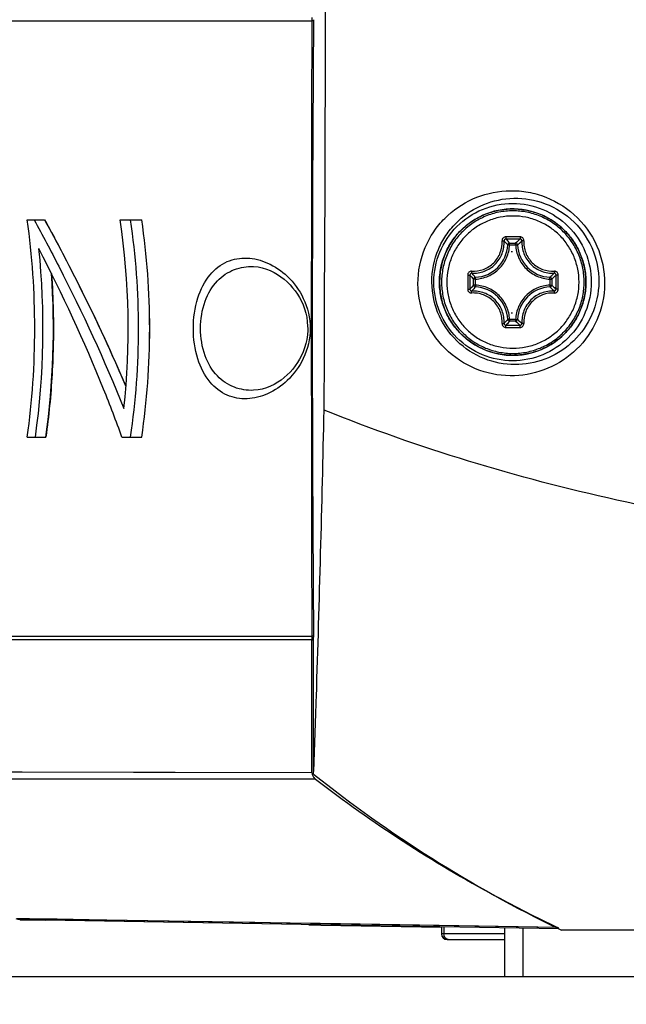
# Model space of a CAD drawing. Header units: millimetres. Extents: x 0 to 420, y 0 to 297.
# Tile 37 of 170: x 81 to 87.55, y 184.65 to 195.28. Entities that reach past the tile are written whole.
import ezdxf

# ---------------------------------------------------------------- set-up
doc = ezdxf.new("R2010")
doc.units = ezdxf.units.MM
doc.header["$LTSCALE"] = 23.1
doc.layers.get('0').update_dxf_attribs({"linetype": 'CONTINUOUS'})
for name, color, linetype in [('02___PRT_ALL_AXES', 7, 'CONTINUOUS'), ('03___PRT_ALL_CURVES', 7, 'CONTINUOUS'), ('DIM_PILOTEES', 7, 'CONTINUOUS')]:
    doc.layers.add(name, color=color, linetype=linetype)
doc.styles.get("Standard").update_dxf_attribs({"font": 'txt', "width": 0.7})
doc.dimstyles.new('DIMSTYLE_1', dxfattribs={"dimtxt": 2.5, "dimasz": 3.5, "dimexe": 2, "dimexo": 0, "dimtad": 1, "dimdec": 0, "dimlfac": 5, "dimdsep": 46, "dimtxsty": 'Standard', "dimblk": '_FILLED', "dimblk1": '_FILLED', "dimblk2": '_FILLED', "dimcen": 0.09, "dimazin": 2, "dimtp": 0.5, "dimtm": 0.5, "dimtfac": 1, "dimtdec": 0, "dimtofl": 0, "dimtmove": 0, "dimatfit": 3, "dimldrblk": '_FILLED', "dimfxl": 0, "dimtolj": 1, "dimarcsym": 0})

# ---------------------------------------------------------------- blocks, each defined once
blk = doc.blocks.new('_FILLED')
at = {"color": 0, "linetype": 'ByBlock'}
blk.add_solid([(0, 0), (-1, 0.1429), (-1, -0.1429)], dxfattribs=at)
blk = doc.blocks.new('*D1')
at = {"layer": 'DIM_PILOTEES', "color": 2, "linetype": 'Continuous'}
for p, q in [((83.928, 250.06), (41.829, 250.06)), ((43.829, 250.06), (43.829, 210.725)), ((43.829, 171.39), (43.829, 210.725)), ((73.803, 171.39), (41.829, 171.39))]:
    blk.add_line(p, q, dxfattribs=at)
at = {"layer": 'DIM_PILOTEES', "color": 2, "linetype": 'Continuous', "xscale": 3.5, "yscale": 3.5, "zscale": 3.5}
for p, rotation in [((43.829, 250.06), 90), ((43.829, 171.39), 270)]:
    blk.add_blockref('_FILLED', p, dxfattribs=dict(at, rotation=rotation))
at = {"layer": 'DIM_PILOTEES', "color": 2, "linetype": 'Continuous', "insert": (40.704, 210.725), "char_height": 2.5, "width": 8.30357, "attachment_point": 2, "rotation": 90, "line_spacing_factor": 0.9}
blk.add_mtext('{\\ftxt;\\W0.0001;\\H0.0001;\\~}{\\ftxt;\\W2.2142857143;\\H2.5; }{\\ftxt;\\W0.0001;\\H0.0001;\\~}', dxfattribs=at)
blk = doc.blocks.new('*D2')
at = {"layer": 'DIM_PILOTEES', "color": 2, "linetype": 'Continuous'}
for p, q in [((81.688, 250.06), (48.889, 250.06)), ((50.889, 250.06), (50.889, 213.255)), ((50.889, 176.45), (50.889, 213.255)), ((75.449, 176.45), (48.889, 176.45))]:
    blk.add_line(p, q, dxfattribs=at)
at = {"layer": 'DIM_PILOTEES', "color": 2, "linetype": 'Continuous', "xscale": 3.5, "yscale": 3.5, "zscale": 3.5}
for p, rotation in [((50.889, 250.06), 90), ((50.889, 176.45), 270)]:
    blk.add_blockref('_FILLED', p, dxfattribs=dict(at, rotation=rotation))
at = {"layer": 'DIM_PILOTEES', "color": 2, "linetype": 'Continuous', "insert": (47.764, 213.255), "char_height": 2.5, "width": 8.57143, "attachment_point": 2, "rotation": 90, "line_spacing_factor": 0.9}
blk.add_mtext('{\\ftxt;\\W0.0001;\\H0.0001;\\~}{\\ftxt;\\W2.2857142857;\\H2.5; }{\\ftxt;\\W0.0001;\\H0.0001;\\~}', dxfattribs=at)

msp = doc.modelspace()

# ---------------------------------------------------------------- linework, layer by layer
at = {"color": 7, "linetype": 'Continuous'}
for p, q in [((78.5553, 195.2744), (84.1574, 195.2744)), ((84.1574, 195.2797), (84.1574, 195.2739)), ((84.177, 195.2737), (84.1574, 195.2739)), ((81.084, 193.1234), (81.2715, 193.1234)), ((82.0876, 193.1234), (82.3202, 193.1234)), ((86.2937, 192.8524), (86.2739, 192.8533)), ((86.2937, 192.8524), (86.3585, 192.8524)), ((86.2938, 192.8723), (86.3586, 192.8723)), ((86.3585, 192.8524), (86.3785, 192.8533)), ((85.9241, 192.4828), (85.9044, 192.4828)), ((85.9044, 192.418), (85.9044, 192.4828)), ((85.9241, 192.418), (85.9044, 192.418)), ((85.9241, 192.418), (85.9241, 192.4828)), ((86.728, 192.4828), (86.7481, 192.4828)), ((86.728, 192.4828), (86.728, 192.418)), ((86.728, 192.418), (86.7481, 192.418)), ((86.7481, 192.4828), (86.7481, 192.418)), ((86.2937, 192.0484), (86.2739, 192.0475)), ((86.3585, 192.0484), (86.2937, 192.0484)), ((86.3586, 192.0286), (86.2938, 192.0286)), ((86.3585, 192.0484), (86.3785, 192.0475)), ((81.084, 190.7775), (81.2856, 190.7775)), ((82.1072, 190.7775), (82.3202, 190.7775)), ((78.5492, 188.5919), (84.1585, 188.5919)), ((78.5553, 188.6265), (84.1574, 188.6265)), ((84.177, 188.6272), (84.1574, 188.627)), ((84.1771, 188.5848), (84.1588, 188.5848)), ((84.1588, 187.1507), (84.1588, 188.5848)), ((84.1771, 187.1374), (84.1771, 188.6159)), ((84.1588, 187.1507), (78.5499, 187.1604)), ((84.1961, 187.083), (78.5875, 187.0817)), ((83.1895, 187.0826), (81.8441, 187.0821)), ((84.1588, 187.1507), (82.6809, 187.1536)), ((84.1961, 187.083), (83.1895, 187.0826)), ((81.1096, 185.5731), (80.9746, 185.5751)), ((81.4075, 185.5684), (81.1082, 185.5731)), ((81.0084, 185.5646), (81.0077, 185.5646)), ((81.0077, 185.5646), (81.1013, 185.5627)), ((81.1095, 185.5631), (81.0084, 185.5646)), ((81.1013, 185.5627), (81.2825, 185.5593)), ((81.294, 185.5601), (81.1095, 185.5631)), ((85.025, 185.51), (81.2825, 185.5704)), ((84.2565, 185.5095), (81.294, 185.5601)), ((86.8097, 185.4817), (84.2564, 185.5224)), ((86.8254, 185.4651), (84.2565, 185.5095)), ((86.8097, 185.4817), (85.025, 185.51)), ((85.5585, 185.4867), (85.5585, 185.4104)), ((85.5849, 185.4862), (85.5849, 185.4104)), ((86.237, 185.475), (86.237, 184.9504)), ((86.437, 185.4716), (86.437, 184.9504)), ((86.237, 185.4104), (85.5585, 185.4104)), ((86.8251, 185.4646), (86.8545, 185.4504)), ((86.8254, 185.4651), (86.8545, 185.4504)), ((98.6821, 185.4504), (86.8545, 185.4504)), ((85.6185, 185.3504), (86.237, 185.3504))]:
    msp.add_line(p, q, dxfattribs=at)
at = {"color": 2, "linetype": 'Continuous'}
for p, q in [((86.3119, 192.7804), (86.3259, 192.7804)), ((86.3119, 192.1204), (86.3259, 192.1204))]:
    msp.add_line(p, q, dxfattribs=at)
at = {"color": 7, "linetype": 'Continuous'}
for points in [[(83.5278, 192.6188), (83.5768, 192.6143), (83.6221, 192.6052), (83.6663, 192.592), (83.7089, 192.5753), (83.7495, 192.5555), (83.788, 192.5331), (83.8244, 192.5084), (83.8588, 192.4817), (83.8913, 192.453), (83.9218, 192.4226), (83.9503, 192.3904), (83.9769, 192.3565), (84.0015, 192.321), (84.0241, 192.2838), (84.0445, 192.2448), (84.0627, 192.204), (84.0785, 192.1614), (84.0916, 192.117), (84.1019, 192.0708), (84.1089, 192.0231), (84.1125, 191.9738), (84.1129, 191.9504)], [(84.1129, 191.9504), (84.1126, 191.9295), (84.1092, 191.8801), (84.1023, 191.8323), (84.0922, 191.786), (84.0791, 191.7415), (84.0635, 191.6987), (84.0453, 191.6577), (84.0249, 191.6185), (84.0023, 191.5811), (83.9777, 191.5455), (83.9511, 191.5114), (83.9225, 191.4791), (83.892, 191.4485), (83.8595, 191.4197), (83.8251, 191.3929), (83.7886, 191.3682), (83.75, 191.3457), (83.7094, 191.3258), (83.6667, 191.309), (83.6225, 191.2957), (83.5771, 191.2866), (83.5277, 191.2821)], [(81.8441, 187.0821), (80.0861, 187.0818), (79.812, 187.0818), (79.5648, 187.0817), (79.3449, 187.0817), (79.1525, 187.0817), (78.988, 187.0817), (78.7421, 187.0817)], [(81.0277, 187.1565), (80.6755, 187.1571), (80.3489, 187.1577), (79.1144, 187.1596)], [(82.6809, 187.1536), (82.2322, 187.1544), (81.0277, 187.1565)], [(83.5423, 185.5339), (81.927, 185.56), (81.4075, 185.5684)], [(84.2445, 185.5226), (83.8835, 185.5284), (83.5423, 185.5339)]]:
    msp.add_lwpolyline(points, dxfattribs=at)
for centre, radius, start, end in [((-3982.3026, 208.523), 4066.6303, 359.7540851, 0.2901624), ((1062.0879, 191.9504), 977.9361, 179.8052547, 180.1947453), ((86.3268, 192.4505), 0.7904, 66.74844, 117.29109), ((72.6677, 191.9504), 8.4976, 352.06581, 7.93416), ((74.1669, 191.9507), 8.0071, 353.79893, 8.42182), ((74.331, 191.9504), 7.9556, 351.52142, 8.47855), ((74.3855, 191.9504), 8.021, 351.59098, 8.40898), ((86.3269, 192.4504), 0.7905, 117.2917, 242.70811), ((86.3294, 170.1006), 22.8393, 89.99856, 90.19164), ((86.3298, 170.2656), 22.6503, 90.00001, 90.19313), ((86.3298, 170.2846), 22.6313, 89.80679, 90.00001), ((86.3306, 170.1197), 22.8201, 89.80829, 90.00148), ((87.1795, 192.0212), 1.1824, 130.84429, 133.96348), ((72.8011, 191.9503), 8.4529, 352.02467, 5.87196), ((85.9062, 192.8704), 0.3681, 272.66162, 357.34056), ((86.7462, 192.8704), 0.3681, 182.65943, 267.33838), ((72.8051, 191.9513), 8.5614, 352.11926, 3.97638), ((110.7411, 192.4513), 24.9005, 179.82488, 180.17909), ((110.5582, 192.4505), 24.6938, 179.82294, 180.17716), ((86.6294, 193.1798), 1.0057, 220.48988, 223.86705), ((65.8877, 192.4505), 20.9075, 359.79075, 0.20913), ((65.7369, 192.4512), 21.0825, 359.78886, 0.20721), ((86.6295, 191.721), 1.0058, 136.13297, 139.50999), ((85.9062, 192.0304), 0.3681, 2.65939, 87.33838), ((86.7462, 192.0304), 0.3681, 92.66157, 177.34061), ((86.3294, 214.8003), 22.8392, 269.80837, 270.00145), ((86.3298, 214.6354), 22.6503, 269.80687, 269.99998), ((86.3298, 214.6163), 22.6313, 269.99999, 270.19321), ((86.3306, 214.7811), 22.8201, 269.99854, 270.19172), ((87.1794, 192.8795), 1.1823, 226.0363, 229.15587), ((86.3268, 192.4504), 0.7904, 242.70873, 293.25136), ((84.4966, 188.6181), 0.3391, 183.42823, 184.43646), ((93.0141, 198.194), 14.1542, 231.36622, 244.07117), ((92.9962, 198.5081), 14.4213, 232.39485, 241.63715), ((92.8831, 198.3067), 14.1903, 241.65246, 244.6595), ((86.8814, 185.6333), 0.1677, 244.68819, 248.90797), ((85.6185, 185.4104), 0.06, 180, 270)]:
    msp.add_arc(centre, radius, start, end, dxfattribs=at)
msp.add_ellipse((84.2841, 191.9504), major_axis=(0, 6.98), ratio=0.0174531, start_param=1.0727343, end_param=2.0688584, dxfattribs=at)
for points in [[(84.1585, 195.309), (84.1578, 195.2993), (84.1575, 195.2895), (84.1574, 195.2797)], [(84.1574, 188.627), (84.1575, 188.6173), (84.1575, 188.6075), (84.1581, 188.5978)], [(84.1588, 188.5848), (84.1588, 188.5871), (84.1588, 188.5895), (84.1584, 188.5918)], [(84.1588, 187.1507), (84.1588, 187.1418), (84.1606, 187.1328), (84.1638, 187.1244)], [(84.1638, 187.1244), (84.1674, 187.1151), (84.1729, 187.1064), (84.1794, 187.0988)], [(84.1794, 187.0988), (84.1844, 187.093), (84.19, 187.0877), (84.1961, 187.083)], [(81.0084, 185.5646), (80.9937, 185.5649), (80.9786, 185.5686), (80.9654, 185.5752)], [(85.5883, 185.3875), (85.586, 185.3949), (85.5849, 185.4027), (85.5849, 185.4104)], [(85.6291, 185.3504), (85.6202, 185.3504), (85.6111, 185.3546), (85.6045, 185.3605)]]:
    msp.add_open_spline(points, degree=3, dxfattribs=at)
for points, knots in [([(85.3032, 192.4316), (85.3024, 192.5653), (85.3429, 192.7663), (85.4681, 192.996), (85.627, 193.1896), (85.8866, 193.3698), (86.1947, 193.445), (86.4485, 193.4355), (86.7078, 193.3757), (87.0117, 193.1993), (87.2632, 192.8538), (87.3213, 192.5699), (87.32, 192.4304)], [0, 0, 0, 0, 0.1272265, 0.1882617, 0.2478351, 0.3643827, 0.4819245, 0.5425843, 0.6048307, 0.7337643, 0.8672115, 1, 1, 1, 1]), ([(85.454, 192.4504), (85.4532, 192.5707), (85.4892, 192.7511), (85.6006, 192.957), (85.7407, 193.1297), (85.9693, 193.2913), (86.2983, 193.376), (86.6504, 193.3334), (86.976, 193.148), (87.2056, 192.8354), (87.2585, 192.5772), (87.2571, 192.4504)], [0, 0, 0, 0, 0.1277239, 0.188443, 0.2474613, 0.3625667, 0.478717, 0.6003925, 0.7300303, 0.8653936, 1, 1, 1, 1]), ([(85.4759, 192.4504), (85.4759, 192.561), (85.5202, 192.7845), (85.7092, 193.067), (85.9921, 193.2562), (86.3259, 193.3225), (86.6596, 193.2562), (86.9426, 193.067), (87.1316, 192.7845), (87.1759, 192.561), (87.1759, 192.4504)], [0, 0, 0, 0, 0.1250015, 0.2500031, 0.3750022, 0.5, 0.6249978, 0.7499969, 0.8749985, 1, 1, 1, 1]), ([(86.3268, 191.6596), (86.2751, 191.6596), (86.1714, 191.6698), (86.0222, 191.7151), (85.8846, 191.7886), (85.7639, 191.8876), (85.665, 192.0082), (85.5914, 192.1458), (85.5461, 192.2951), (85.5308, 192.4504), (85.5461, 192.6057), (85.5914, 192.755), (85.665, 192.8926), (85.7639, 193.0133), (85.8846, 193.1123), (86.0222, 193.1858), (86.1714, 193.2311), (86.2751, 193.2413), (86.3268, 193.2413)], [0, 0, 0, 0, 0.0625008, 0.1249982, 0.1874979, 0.2499977, 0.3124979, 0.3749984, 0.4374991, 0.5, 0.5625009, 0.6250016, 0.6875021, 0.7500023, 0.8125021, 0.8750018, 0.9374992, 1, 1, 1, 1]), ([(86.3268, 193.2413), (86.3784, 193.2413), (86.4821, 193.2311), (86.6313, 193.1858), (86.769, 193.1123), (86.8896, 193.0133), (86.9886, 192.8926), (87.0621, 192.755), (87.1074, 192.6057), (87.1227, 192.4504), (87.1074, 192.2951), (87.0621, 192.1458), (86.9886, 192.0082), (86.8896, 191.8876), (86.769, 191.7886), (86.6313, 191.7151), (86.4821, 191.6698), (86.3784, 191.6596), (86.3268, 191.6596)], [0, 0, 0, 0, 0.0625008, 0.1249982, 0.1874979, 0.2499977, 0.3124979, 0.3749984, 0.4374991, 0.5, 0.5625009, 0.6250016, 0.6875021, 0.7500023, 0.8125021, 0.8750018, 0.9374992, 1, 1, 1, 1]), ([(81.1583, 193.1234), (81.2492, 192.9572), (81.6016, 192.2925), (81.918, 191.6083), (82.1271, 191.0858)], [0, 0, 0, 0, 0.2518568, 1, 1, 1, 1]), ([(81.2715, 193.1234), (81.3523, 192.9761), (81.6667, 192.3872), (81.9536, 191.7833), (82.1483, 191.3231)], [0, 0, 0, 0, 0.251593, 1, 1, 1, 1]), ([(86.3289, 193.2205), (86.2786, 193.2205), (86.1777, 193.2106), (86.0324, 193.1665), (85.8984, 193.0949), (85.7809, 192.9986), (85.6845, 192.8811), (85.6129, 192.7471), (85.5687, 192.6017), (85.5538, 192.4504), (85.5687, 192.2992), (85.6129, 192.1538), (85.6845, 192.0198), (85.7809, 191.9023), (85.8984, 191.8059), (86.0324, 191.7343), (86.1777, 191.6903), (86.2786, 191.6803), (86.3289, 191.6803)], [0, 0, 0, 0, 0.062473, 0.1249552, 0.1874497, 0.2499547, 0.3124649, 0.3749759, 0.4374871, 0.4999984, 0.5625098, 0.6250212, 0.6875323, 0.7500425, 0.8125483, 0.8750437, 0.9375266, 1, 1, 1, 1]), ([(86.3295, 193.1646), (86.2828, 193.1646), (86.1893, 193.1554), (86.0545, 193.1146), (85.9302, 193.0482), (85.8213, 192.9588), (85.7319, 192.8498), (85.6654, 192.7256), (85.6245, 192.5907), (85.6107, 192.4504), (85.6245, 192.3102), (85.6654, 192.1753), (85.7319, 192.051), (85.8213, 191.9421), (85.9302, 191.8527), (86.0545, 191.7863), (86.1893, 191.7454), (86.2828, 191.7362), (86.3295, 191.7362)], [0, 0, 0, 0, 0.062473, 0.1249552, 0.1874497, 0.2499547, 0.3124649, 0.3749759, 0.4374871, 0.4999984, 0.5625098, 0.6250212, 0.6875323, 0.7500425, 0.8125483, 0.8750437, 0.9375266, 1, 1, 1, 1]), ([(86.3289, 191.6803), (86.3792, 191.6803), (86.4801, 191.6903), (86.6254, 191.7343), (86.7594, 191.8059), (86.8768, 191.9023), (86.9732, 192.0198), (87.0449, 192.1538), (87.089, 192.2992), (87.1039, 192.4504), (87.089, 192.6017), (87.0449, 192.7471), (86.9732, 192.8811), (86.8768, 192.9985), (86.7594, 193.0949), (86.6254, 193.1665), (86.4801, 193.2106), (86.3792, 193.2205), (86.3289, 193.2205)], [0, 0, 0, 0, 0.062473, 0.1249552, 0.1874497, 0.2499547, 0.3124649, 0.3749759, 0.4374871, 0.4999984, 0.5625098, 0.6250212, 0.6875323, 0.7500425, 0.8125483, 0.8750437, 0.9375266, 1, 1, 1, 1]), ([(86.3295, 191.7362), (86.3761, 191.7362), (86.4697, 191.7454), (86.6044, 191.7863), (86.7287, 191.8527), (86.8377, 191.9421), (86.9271, 192.051), (86.9935, 192.1753), (87.0344, 192.3102), (87.0483, 192.4504), (87.0344, 192.5907), (86.9935, 192.7255), (86.9271, 192.8498), (86.8377, 192.9588), (86.7287, 193.0482), (86.6045, 193.1146), (86.4697, 193.1554), (86.3761, 193.1646), (86.3295, 193.1646)], [0, 0, 0, 0, 0.062473, 0.1249552, 0.1874497, 0.2499547, 0.3124649, 0.3749759, 0.4374871, 0.4999984, 0.5625098, 0.6250212, 0.6875323, 0.7500425, 0.8125483, 0.8750437, 0.9375266, 1, 1, 1, 1]), ([(86.6389, 191.7241), (86.7091, 191.7543), (86.8416, 191.8358), (86.9963, 192.0094), (87.0948, 192.2202), (87.1285, 192.4504), (87.0948, 192.6806), (86.9963, 192.8915), (86.8416, 193.0651), (86.7091, 193.1465), (86.6389, 193.1767)], [0, 0, 0, 0, 0.1249983, 0.2499978, 0.3749985, 0.5, 0.6250015, 0.7500022, 0.8750017, 1, 1, 1, 1]), ([(86.253, 192.9397), (86.2475, 192.9397), (86.2364, 192.9374), (86.2226, 192.9278), (86.2137, 192.9137), (86.212, 192.9026), (86.2123, 192.8972)], [0, 0, 0, 0, 0.2522505, 0.5033069, 0.7524521, 1, 1, 1, 1]), ([(86.2535, 192.9157), (86.2481, 192.9157), (86.237, 192.9114), (86.2327, 192.9002), (86.233, 192.895)], [0, 0, 0, 0, 0.5062688, 1, 1, 1, 1]), ([(86.253, 192.9397), (86.253, 192.9369), (86.253, 192.9316), (86.2531, 192.9245), (86.2533, 192.9193), (86.2533, 192.9166), (86.2535, 192.9157)], [0, 0, 0, 0, 0.3460466, 0.6617227, 0.8929476, 1, 1, 1, 1]), ([(86.2938, 192.8723), (86.2906, 192.876), (86.2775, 192.8908), (86.264, 192.9051), (86.2535, 192.9157)], [0, 0, 0, 0, 0.2446531, 1, 1, 1, 1]), ([(86.4069, 192.9397), (86.407, 192.9369), (86.4069, 192.9316), (86.4069, 192.9245), (86.4065, 192.9193), (86.4065, 192.9165), (86.4061, 192.9157)], [0, 0, 0, 0, 0.3457689, 0.6612354, 0.8924499, 1, 1, 1, 1]), ([(86.4268, 192.895), (86.427, 192.9002), (86.4226, 192.9114), (86.4115, 192.9157), (86.4061, 192.9157)], [0, 0, 0, 0, 0.4935656, 1, 1, 1, 1]), ([(86.4478, 192.8975), (86.4483, 192.9081), (86.4398, 192.9306), (86.4176, 192.9397), (86.4069, 192.9397)], [0, 0, 0, 0, 0.496526, 1, 1, 1, 1]), ([(82.1072, 190.7775), (82.0443, 190.9507), (81.7778, 191.6438), (81.4646, 192.3185), (81.2097, 192.8151)], [0, 0, 0, 0, 0.2482466, 1, 1, 1, 1]), ([(85.8829, 192.5682), (85.9262, 192.5658), (86.0152, 192.5793), (86.1282, 192.6523), (86.2013, 192.7652), (86.2148, 192.8541), (86.2123, 192.8972)], [0, 0, 0, 0, 0.2491277, 0.5003502, 0.7513575, 1, 1, 1, 1]), ([(85.8853, 192.5474), (85.931, 192.5448), (86.025, 192.5591), (86.1443, 192.6363), (86.2214, 192.7555), (86.2356, 192.8494), (86.233, 192.895)], [0, 0, 0, 0, 0.2492518, 0.5003344, 0.7512094, 1, 1, 1, 1]), ([(85.9241, 192.4828), (85.9715, 192.485), (86.0666, 192.5073), (86.1867, 192.5898), (86.2692, 192.7099), (86.2915, 192.805), (86.2937, 192.8524)], [0, 0, 0, 0, 0.2499954, 0.4999939, 0.749996, 1, 1, 1, 1]), ([(86.2123, 192.8972), (86.2148, 192.8974), (86.2193, 192.8975), (86.2256, 192.8973), (86.2299, 192.8966), (86.2325, 192.8957), (86.233, 192.895)], [0, 0, 0, 0, 0.3502825, 0.6572996, 0.8813197, 1, 1, 1, 1]), ([(86.2739, 192.8533), (86.2707, 192.8569), (86.2574, 192.8711), (86.2436, 192.8849), (86.233, 192.895)], [0, 0, 0, 0, 0.2451774, 1, 1, 1, 1]), ([(86.2938, 192.8723), (86.2889, 192.8723), (86.2787, 192.8682), (86.2742, 192.8583), (86.2739, 192.8533)], [0, 0, 0, 0, 0.5001369, 1, 1, 1, 1]), ([(86.2937, 192.8524), (86.2937, 192.8569), (86.2938, 192.8635), (86.2936, 192.8702), (86.2938, 192.8723)], [0, 0, 0, 0, 0.6727853, 1, 1, 1, 1]), ([(86.3585, 192.8524), (86.3585, 192.8569), (86.3586, 192.8635), (86.3584, 192.8702), (86.3586, 192.8723)], [0, 0, 0, 0, 0.6727853, 1, 1, 1, 1]), ([(86.3585, 192.8524), (86.3607, 192.805), (86.383, 192.7099), (86.4654, 192.5898), (86.5856, 192.5073), (86.6806, 192.485), (86.728, 192.4828)], [0, 0, 0, 0, 0.250004, 0.500006, 0.7500045, 1, 1, 1, 1]), ([(86.3785, 192.8533), (86.3782, 192.8583), (86.3737, 192.8682), (86.3635, 192.8723), (86.3586, 192.8723)], [0, 0, 0, 0, 0.5001755, 1, 1, 1, 1]), ([(86.3785, 192.8533), (86.3823, 192.8569), (86.3981, 192.8711), (86.4143, 192.8849), (86.4268, 192.895)], [0, 0, 0, 0, 0.245116, 1, 1, 1, 1]), ([(86.4268, 192.895), (86.4243, 192.8494), (86.4387, 192.7554), (86.5159, 192.6363), (86.635, 192.5591), (86.7289, 192.5448), (86.7745, 192.5474)], [0, 0, 0, 0, 0.249101, 0.5002586, 0.7512593, 1, 1, 1, 1]), ([(86.4478, 192.8972), (86.4453, 192.8974), (86.4407, 192.8975), (86.4344, 192.8973), (86.4299, 192.8965), (86.4273, 192.8957), (86.4268, 192.895)], [0, 0, 0, 0, 0.3464332, 0.6523019, 0.8779002, 1, 1, 1, 1]), ([(86.4478, 192.8975), (86.4466, 192.8759), (86.4487, 192.832), (86.4656, 192.7683), (86.4955, 192.7092), (86.5508, 192.6406), (86.645, 192.5793), (86.7338, 192.5658), (86.777, 192.5682)], [0, 0, 0, 0, 0.1244208, 0.2496404, 0.3754855, 0.5016542, 0.7521002, 1, 1, 1, 1]), ([(82.8779, 191.9504), (82.8779, 192.0616), (82.9061, 192.2685), (83.0332, 192.529), (83.2316, 192.6876), (83.4629, 192.7266), (83.6942, 192.6655), (83.9121, 192.5157), (84.0899, 192.2732), (84.1392, 192.0614), (84.1392, 191.9504)], [0, 0, 0, 0, 0.1531001, 0.2829439, 0.3900231, 0.4893954, 0.594271, 0.7119638, 0.8471405, 1, 1, 1, 1]), ([(82.9557, 191.9504), (82.9557, 192.0501), (82.9848, 192.2369), (83.1162, 192.4676), (83.3118, 192.6004), (83.4579, 192.6212), (83.5277, 192.6188)], [0, 0, 0, 0, 0.3038271, 0.564195, 0.7869307, 1, 1, 1, 1]), ([(85.8829, 192.5682), (85.8724, 192.5688), (85.8498, 192.5602), (85.8408, 192.5381), (85.8407, 192.5274)], [0, 0, 0, 0, 0.4967359, 1, 1, 1, 1]), ([(85.8407, 192.5274), (85.8435, 192.5274), (85.8488, 192.5274), (85.8559, 192.5274), (85.861, 192.527), (85.8638, 192.527), (85.8646, 192.5268)], [0, 0, 0, 0, 0.3480992, 0.6644427, 0.8948844, 1, 1, 1, 1]), ([(85.8853, 192.5474), (85.8801, 192.5476), (85.8689, 192.5432), (85.8645, 192.5321), (85.8646, 192.5268)], [0, 0, 0, 0, 0.4940675, 1, 1, 1, 1]), ([(85.8832, 192.5682), (85.8831, 192.5657), (85.883, 192.5611), (85.8832, 192.5548), (85.8839, 192.5504), (85.8846, 192.5478), (85.8853, 192.5474)], [0, 0, 0, 0, 0.3490047, 0.6559356, 0.8807549, 1, 1, 1, 1]), ([(85.9233, 192.5027), (85.9201, 192.5063), (85.9071, 192.5208), (85.8945, 192.5358), (85.8853, 192.5474)], [0, 0, 0, 0, 0.2446415, 1, 1, 1, 1]), ([(85.9233, 192.5027), (85.9184, 192.5024), (85.9084, 192.4979), (85.9044, 192.4878), (85.9044, 192.4828)], [0, 0, 0, 0, 0.5001426, 1, 1, 1, 1]), ([(85.9241, 192.4828), (85.9239, 192.4873), (85.9237, 192.4939), (85.9232, 192.5005), (85.9233, 192.5027)], [0, 0, 0, 0, 0.6729481, 1, 1, 1, 1]), ([(86.728, 192.4828), (86.7282, 192.4873), (86.7287, 192.4939), (86.7288, 192.5006), (86.7291, 192.5027)], [0, 0, 0, 0, 0.672622, 1, 1, 1, 1]), ([(86.7291, 192.5027), (86.7329, 192.5063), (86.7484, 192.5208), (86.7634, 192.5358), (86.7745, 192.5474)], [0, 0, 0, 0, 0.2455694, 1, 1, 1, 1]), ([(86.7481, 192.4828), (86.748, 192.4878), (86.744, 192.4979), (86.734, 192.5024), (86.7291, 192.5027)], [0, 0, 0, 0, 0.5001428, 1, 1, 1, 1]), ([(86.7481, 192.4828), (86.752, 192.4863), (86.768, 192.5006), (86.7836, 192.5154), (86.7951, 192.5268)], [0, 0, 0, 0, 0.2450657, 1, 1, 1, 1]), ([(86.7768, 192.5682), (86.777, 192.5657), (86.7771, 192.5611), (86.7768, 192.5548), (86.7761, 192.5504), (86.7752, 192.5478), (86.7745, 192.5474)], [0, 0, 0, 0, 0.3476114, 0.6535206, 0.8783486, 1, 1, 1, 1]), ([(86.7951, 192.5268), (86.7951, 192.5321), (86.7908, 192.5432), (86.7797, 192.5476), (86.7745, 192.5474)], [0, 0, 0, 0, 0.5068009, 1, 1, 1, 1]), ([(86.8192, 192.5274), (86.8192, 192.5329), (86.8169, 192.5439), (86.8074, 192.5578), (86.7933, 192.5667), (86.7823, 192.5685), (86.777, 192.5682)], [0, 0, 0, 0, 0.2523683, 0.5035698, 0.7527192, 1, 1, 1, 1]), ([(86.8192, 192.5274), (86.8164, 192.5274), (86.8111, 192.5274), (86.804, 192.5273), (86.7987, 192.527), (86.7959, 192.527), (86.7951, 192.5268)], [0, 0, 0, 0, 0.343755, 0.6585792, 0.8905697, 1, 1, 1, 1]), ([(87.32, 192.4304), (87.3186, 192.2975), (87.2622, 192.0344), (87.037, 191.711), (86.7168, 191.4985), (86.3438, 191.4163), (85.9594, 191.4751), (85.6121, 191.6805), (85.3647, 192.0161), (85.304, 192.2938), (85.3032, 192.4316)], [0, 0, 0, 0, 0.127794, 0.2506811, 0.3702712, 0.4890497, 0.6099366, 0.7358099, 0.8674234, 1, 1, 1, 1]), ([(87.2571, 192.4504), (87.2558, 192.3309), (87.2051, 192.095), (87.0046, 191.8055), (86.7208, 191.6151), (86.3903, 191.5397), (86.0477, 191.5895), (85.7349, 191.7715), (85.5102, 192.0737), (85.4548, 192.3254), (85.454, 192.4504)], [0, 0, 0, 0, 0.1283978, 0.2509071, 0.3694875, 0.4870271, 0.6069363, 0.7327579, 0.8657262, 1, 1, 1, 1]), ([(87.1759, 192.4504), (87.1759, 192.3399), (87.1316, 192.1164), (86.9426, 191.8338), (86.6596, 191.6447), (86.3259, 191.5783), (85.9921, 191.6447), (85.7092, 191.8338), (85.5202, 192.1164), (85.4759, 192.3399), (85.4759, 192.4504)], [0, 0, 0, 0, 0.1250015, 0.2500031, 0.3750022, 0.5, 0.6249978, 0.7499969, 0.8749985, 1, 1, 1, 1]), ([(85.9233, 192.3982), (85.9201, 192.3946), (85.9071, 192.38), (85.8945, 192.3651), (85.8853, 192.3535)], [0, 0, 0, 0, 0.2446423, 1, 1, 1, 1]), ([(85.9044, 192.418), (85.9044, 192.4131), (85.9084, 192.4029), (85.9184, 192.3984), (85.9233, 192.3982)], [0, 0, 0, 0, 0.4998574, 1, 1, 1, 1]), ([(85.9241, 192.418), (85.9239, 192.4136), (85.9237, 192.4069), (85.9232, 192.4003), (85.9233, 192.3982)], [0, 0, 0, 0, 0.6729481, 1, 1, 1, 1]), ([(86.2937, 192.0484), (86.2915, 192.0959), (86.2692, 192.1909), (86.1867, 192.3111), (86.0666, 192.3935), (85.9715, 192.4158), (85.9241, 192.418)], [0, 0, 0, 0, 0.2500039, 0.5000059, 0.7500045, 1, 1, 1, 1]), ([(86.728, 192.418), (86.6806, 192.4158), (86.5856, 192.3935), (86.4654, 192.3111), (86.383, 192.1909), (86.3607, 192.0959), (86.3585, 192.0484)], [0, 0, 0, 0, 0.2499954, 0.499994, 0.749996, 1, 1, 1, 1]), ([(86.728, 192.418), (86.7282, 192.4136), (86.7287, 192.407), (86.7288, 192.4003), (86.7291, 192.3982)], [0, 0, 0, 0, 0.6726666, 1, 1, 1, 1]), ([(86.7291, 192.3982), (86.734, 192.3984), (86.744, 192.403), (86.748, 192.4131), (86.7481, 192.418)], [0, 0, 0, 0, 0.4998443, 1, 1, 1, 1]), ([(86.7291, 192.3982), (86.7329, 192.3946), (86.7484, 192.3801), (86.7634, 192.3651), (86.7745, 192.3535)], [0, 0, 0, 0, 0.2455663, 1, 1, 1, 1]), ([(86.7481, 192.418), (86.752, 192.4145), (86.768, 192.4003), (86.7836, 192.3855), (86.7951, 192.3741)], [0, 0, 0, 0, 0.2450646, 1, 1, 1, 1]), ([(85.8407, 192.3735), (85.8435, 192.3734), (85.8488, 192.3735), (85.8559, 192.3735), (85.861, 192.3739), (85.8638, 192.3738), (85.8646, 192.3741)], [0, 0, 0, 0, 0.3481218, 0.6644811, 0.8949194, 1, 1, 1, 1]), ([(85.8407, 192.3735), (85.8408, 192.3628), (85.8498, 192.3406), (85.8724, 192.3321), (85.8829, 192.3327)], [0, 0, 0, 0, 0.5032368, 1, 1, 1, 1]), ([(85.8646, 192.3741), (85.8645, 192.3687), (85.8689, 192.3576), (85.8801, 192.3533), (85.8853, 192.3535)], [0, 0, 0, 0, 0.5059315, 1, 1, 1, 1]), ([(86.2123, 192.0035), (86.2135, 192.0251), (86.2115, 192.069), (86.1948, 192.1327), (86.165, 192.1918), (86.1232, 192.2435), (86.0715, 192.2852), (86.0123, 192.3151), (85.9485, 192.3318), (85.9046, 192.3339), (85.8829, 192.3327)], [0, 0, 0, 0, 0.1239809, 0.248704, 0.374043, 0.4997455, 0.6254877, 0.7509399, 0.8758294, 1, 1, 1, 1]), ([(85.8832, 192.3327), (85.8831, 192.3352), (85.8829, 192.3398), (85.8832, 192.3461), (85.8839, 192.3504), (85.8846, 192.353), (85.8853, 192.3535)], [0, 0, 0, 0, 0.3489447, 0.6558421, 0.8806746, 1, 1, 1, 1]), ([(86.233, 192.0058), (86.2356, 192.0515), (86.2214, 192.1454), (86.1443, 192.2646), (86.025, 192.3418), (85.931, 192.3561), (85.8853, 192.3535)], [0, 0, 0, 0, 0.2488634, 0.4997552, 0.7507945, 1, 1, 1, 1]), ([(86.7745, 192.3535), (86.7289, 192.3561), (86.635, 192.3418), (86.5159, 192.2645), (86.4387, 192.1454), (86.4243, 192.0515), (86.4268, 192.0058)], [0, 0, 0, 0, 0.2487855, 0.4998297, 0.7509704, 1, 1, 1, 1]), ([(86.7771, 192.3327), (86.734, 192.3351), (86.6451, 192.3216), (86.5324, 192.2485), (86.4592, 192.1357), (86.4454, 192.0468), (86.4478, 192.0036)], [0, 0, 0, 0, 0.2486305, 0.4998114, 0.7511022, 1, 1, 1, 1]), ([(86.7745, 192.3535), (86.7797, 192.3533), (86.7908, 192.3577), (86.7951, 192.3687), (86.7951, 192.3741)], [0, 0, 0, 0, 0.4931982, 1, 1, 1, 1]), ([(86.7768, 192.3327), (86.777, 192.3352), (86.7771, 192.3398), (86.7768, 192.3461), (86.7761, 192.3505), (86.7752, 192.3531), (86.7745, 192.3535)], [0, 0, 0, 0, 0.3476752, 0.6536194, 0.8784331, 1, 1, 1, 1]), ([(86.7771, 192.3327), (86.7876, 192.3321), (86.8102, 192.3407), (86.8192, 192.3628), (86.8192, 192.3735)], [0, 0, 0, 0, 0.4961434, 1, 1, 1, 1]), ([(86.8192, 192.3735), (86.8164, 192.3734), (86.8111, 192.3734), (86.804, 192.3735), (86.7987, 192.3738), (86.7959, 192.3739), (86.7951, 192.3741)], [0, 0, 0, 0, 0.3437344, 0.6585438, 0.8905374, 1, 1, 1, 1]), ([(86.2123, 192.0035), (86.212, 191.9981), (86.2137, 191.9871), (86.2227, 191.973), (86.2365, 191.9635), (86.2475, 191.9612), (86.253, 191.9612)], [0, 0, 0, 0, 0.2475317, 0.4966951, 0.7477625, 1, 1, 1, 1]), ([(86.2123, 192.0036), (86.2148, 192.0035), (86.2193, 192.0033), (86.2256, 192.0036), (86.2299, 192.0043), (86.2325, 192.0051), (86.233, 192.0058)], [0, 0, 0, 0, 0.3502888, 0.6573176, 0.8813267, 1, 1, 1, 1]), ([(86.233, 192.0058), (86.2327, 192.0006), (86.237, 191.9894), (86.2481, 191.9851), (86.2535, 191.9851)], [0, 0, 0, 0, 0.4937302, 1, 1, 1, 1]), ([(86.2739, 192.0475), (86.2707, 192.044), (86.2574, 192.0298), (86.2436, 192.0159), (86.233, 192.0058)], [0, 0, 0, 0, 0.245174, 1, 1, 1, 1]), ([(86.253, 191.9612), (86.253, 191.9639), (86.253, 191.9692), (86.2531, 191.9764), (86.2533, 191.9816), (86.2533, 191.9843), (86.2535, 191.9851)], [0, 0, 0, 0, 0.3460467, 0.6617227, 0.8929476, 1, 1, 1, 1]), ([(86.2938, 192.0286), (86.2906, 192.0249), (86.2775, 192.0101), (86.264, 191.9957), (86.2535, 191.9851)], [0, 0, 0, 0, 0.244652, 1, 1, 1, 1]), ([(86.2739, 192.0475), (86.2742, 192.0426), (86.2787, 192.0326), (86.2889, 192.0286), (86.2938, 192.0286)], [0, 0, 0, 0, 0.4998503, 1, 1, 1, 1]), ([(86.2937, 192.0484), (86.2937, 192.044), (86.2938, 192.0374), (86.2936, 192.0307), (86.2938, 192.0286)], [0, 0, 0, 0, 0.6728072, 1, 1, 1, 1]), ([(86.3585, 192.0484), (86.3585, 192.044), (86.3586, 192.0374), (86.3584, 192.0307), (86.3586, 192.0286)], [0, 0, 0, 0, 0.6727853, 1, 1, 1, 1]), ([(86.3586, 192.0286), (86.3635, 192.0286), (86.3737, 192.0326), (86.3782, 192.0426), (86.3785, 192.0475)], [0, 0, 0, 0, 0.4998245, 1, 1, 1, 1]), ([(86.3785, 192.0475), (86.3823, 192.044), (86.3981, 192.0298), (86.4143, 192.0159), (86.4268, 192.0058)], [0, 0, 0, 0, 0.2451148, 1, 1, 1, 1]), ([(86.4061, 191.9851), (86.4115, 191.9851), (86.4226, 191.9894), (86.427, 192.0006), (86.4268, 192.0058)], [0, 0, 0, 0, 0.5064334, 1, 1, 1, 1]), ([(86.4069, 191.9612), (86.407, 191.9639), (86.4069, 191.9692), (86.4069, 191.9764), (86.4065, 191.9816), (86.4065, 191.9843), (86.4061, 191.9851)], [0, 0, 0, 0, 0.3457691, 0.6612357, 0.8924502, 1, 1, 1, 1]), ([(86.4069, 191.9612), (86.4124, 191.9612), (86.4235, 191.9635), (86.4374, 191.9731), (86.4463, 191.9872), (86.4481, 191.9982), (86.4478, 192.0036)], [0, 0, 0, 0, 0.2520833, 0.5032388, 0.7525241, 1, 1, 1, 1]), ([(86.4478, 192.0036), (86.4453, 192.0035), (86.4407, 192.0033), (86.4344, 192.0036), (86.4299, 192.0043), (86.4273, 192.0051), (86.4268, 192.0058)], [0, 0, 0, 0, 0.3464296, 0.6522884, 0.8778964, 1, 1, 1, 1]), ([(84.1392, 191.9504), (84.1392, 191.8394), (84.0899, 191.6276), (83.912, 191.3851), (83.6941, 191.2353), (83.4628, 191.1742), (83.2316, 191.2133), (83.0332, 191.3719), (82.9061, 191.6324), (82.8779, 191.8393), (82.8779, 191.9504)], [0, 0, 0, 0, 0.1528697, 0.2880716, 0.4057737, 0.5106452, 0.6100076, 0.7170733, 0.8469001, 1, 1, 1, 1]), ([(83.5277, 191.2821), (83.4579, 191.2796), (83.3118, 191.3005), (83.1162, 191.4333), (82.9848, 191.6639), (82.9557, 191.8508), (82.9557, 191.9504)], [0, 0, 0, 0, 0.2130696, 0.4357934, 0.696146, 1, 1, 1, 1]), ([(84.1771, 187.1374), (84.1878, 187.4169), (84.2338, 188.7271), (84.2672, 190.0378), (84.2902, 191.069)], [0, 0, 0, 0, 0.2132721, 1, 1, 1, 1]), ([(90.9658, 189.588), (89.7855, 189.6735), (87.5135, 189.9944), (85.3119, 190.6542), (84.2902, 191.069)], [0, 0, 0, 0, 0.5176741, 1, 1, 1, 1]), ([(85.6045, 185.3605), (85.6027, 185.3622), (85.5954, 185.3699), (85.5906, 185.3798), (85.5883, 185.3875)], [0, 0, 0, 0, 0.2355853, 1, 1, 1, 1])]:
    msp.add_open_spline(points, degree=3, knots=knots, dxfattribs=at)
at = {"layer": '02___PRT_ALL_AXES', "color": 7, "linetype": 'Continuous'}
for p, q in [((84.2565, 185.5091), (81.2825, 185.5598)), ((84.1244, 185.5091), (84.2564, 185.5067)), ((84.2564, 185.5067), (85.5585, 185.4836)), ((86.826, 185.4648), (84.2565, 185.5091)), ((75.8494, 184.9504), (109.4494, 184.9504))]:
    msp.add_line(p, q, dxfattribs=at)
at = {"layer": '03___PRT_ALL_CURVES', "color": 40, "linetype": 'Continuous'}
msp.add_arc((74.3834, 191.9504), 8.023, 351.59316, 8.4068, dxfattribs=at)
for points, knots in [([(81.2715, 193.1234), (81.4053, 192.8796), (81.6547, 192.4031), (81.9379, 191.8083), (82.0919, 191.4565), (82.148, 191.3238)], [0, 0, 0, 0, 0.38122, 0.76244, 1, 1, 1, 1]), ([(81.346, 192.5428), (81.3555, 192.4071), (81.372, 192.045), (81.3613, 191.4559), (81.3169, 191.0035), (81.2856, 190.7775)], [0, 0, 0, 0, 0.2304906, 0.6152453, 1, 1, 1, 1])]:
    msp.add_open_spline(points, degree=3, knots=knots, dxfattribs=at)

# ---------------------------------------------------------------- dimensions: what is measured, and where the dimension line sits
at = {"layer": 'DIM_PILOTEES', "color": 2, "linetype": 'Continuous'}
for base, p1, p2, angle, text, picture, middle in [((43.8293, 171.3904), (83.9276, 250.0604), (73.8032, 171.3904), 270, '{\\ftxt;\\W0.0001;\\H0.0001;\\~}{\\ftxt;\\W2.2142857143;\\H2.5; }{\\ftxt;\\W0.0001;\\H0.0001;\\~}', '*D1', (43.8293, 210.3683)), ((50.8891, 250.0604), (75.4494, 176.4504), (81.6884, 250.0604), 90, '{\\ftxt;\\W0.0001;\\H0.0001;\\~}{\\ftxt;\\W2.2857142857;\\H2.5; }{\\ftxt;\\W0.0001;\\H0.0001;\\~}', '*D2', (50.8891, 212.8983))]:
    dim = msp.add_linear_dim(base=base, p1=p1, p2=p2, angle=angle, text=text, dimstyle='DIMSTYLE_1', dxfattribs=at)
    dim.commit()
    dim.dimension.update_dxf_attribs({"geometry": picture, "text_midpoint": middle, "dimtype": 160})

doc.saveas('drawing.dxf')
